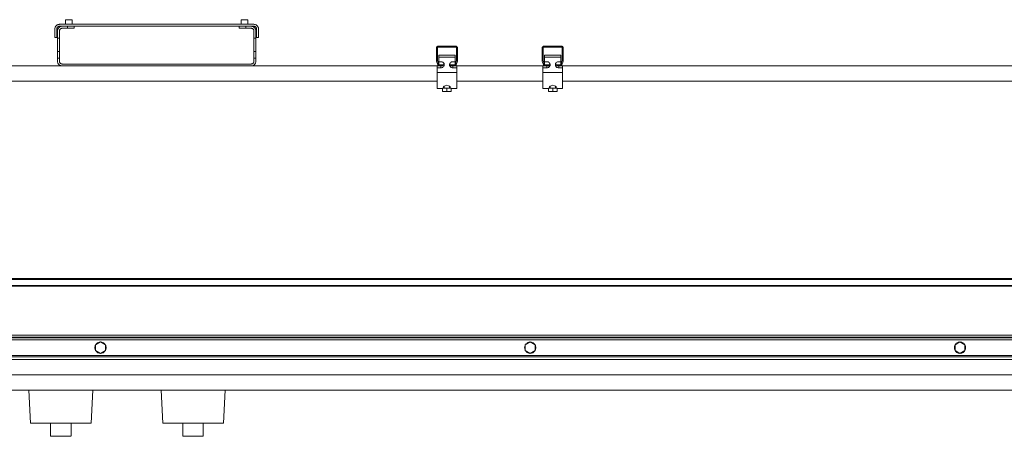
# Model space of a CAD drawing. Header units: millimetres. Extents: x 295996 to 512960, y -33037 to 76497.
# Tile 25 of 256: x 361953 to 363442, y 54832 to 55462. Entities that reach past the tile are written whole.
import ezdxf

# ---------------------------------------------------------------- set-up
doc = ezdxf.new("R2010")
doc.units = ezdxf.units.MM
doc.header["$LTSCALE"] = 0.25
doc.linetypes.add('XKITLINE00', pattern=[0])
doc.layers.get('0').update_dxf_attribs({"lineweight": 20})

msp = doc.modelspace()

# ---------------------------------------------------------------- linework, layer by layer
at = {"linetype": 'XKITLINE00', "lineweight": 0}
for p, q in [((362022.35914, 55461.76808), (362022.35914, 55454.76787)), ((362032.35891, 55461.768), (362022.35916, 55461.768)), ((362032.35889, 55461.76808), (362032.35889, 55454.76787)), ((362288.35893, 55454.76787), (362288.35893, 55461.76808)), ((362298.35918, 55461.768), (362288.36754, 55461.768)), ((362298.35012, 55461.768), (362298.35918, 55461.768)), ((362298.35916, 55461.76808), (362298.35916, 55454.76787)), ((362006.39274, 55448.45411), (362006.35889, 55447.768)), ((362006.35889, 55447.768), (362006.35889, 55434.76799)), ((362006.49336, 55449.13363), (362006.39274, 55448.45411)), ((362006.66025, 55449.79998), (362006.49336, 55449.13363)), ((362006.89199, 55450.44678), (362006.66025, 55449.79998)), ((362007.18572, 55451.06777), (362006.89199, 55450.44678)), ((362007.53858, 55451.657), (362007.18572, 55451.06777)), ((362007.94819, 55452.20876), (362007.53858, 55451.657)), ((362008.40929, 55452.71775), (362007.94819, 55452.20876)), ((362008.91807, 55453.17906), (362008.40929, 55452.71775)), ((362009.47025, 55453.58828), (362008.91807, 55453.17906)), ((362009.37822, 55448.16005), (362009.35915, 55447.768)), ((362009.35915, 55447.768), (362009.35915, 55434.76799)), ((362009.43592, 55448.54835), (362009.37822, 55448.16005)), ((362009.53129, 55448.92913), (362009.43592, 55448.54835)), ((362010.05914, 55453.94143), (362009.47025, 55453.58828)), ((362009.66337, 55449.29874), (362009.53129, 55448.92913)), ((362009.83122, 55449.65356), (362009.66337, 55449.29874)), ((362010.0334, 55449.99027), (362009.83122, 55449.65356)), ((362010.26705, 55450.30555), (362010.0334, 55449.99027)), ((362010.68046, 55454.23514), (362010.05914, 55453.94143)), ((362010.53074, 55450.59642), (362010.26705, 55450.30555)), ((362010.35908, 55444.76798), (362010.39293, 55445.45412)), ((362010.35908, 55433.768), (362010.35908, 55444.76798)), ((362010.49354, 55446.13361), (362010.39293, 55445.45412)), ((362010.66044, 55446.79999), (362010.49354, 55446.13361)), ((362010.82161, 55450.86002), (362010.53074, 55450.59642)), ((362010.8917, 55447.44676), (362010.66044, 55446.79999)), ((362011.32705, 55454.46658), (362010.68046, 55454.23514)), ((362011.1368, 55451.09388), (362010.82161, 55450.86002)), ((362011.18543, 55448.06778), (362010.8917, 55447.44676)), ((362011.47344, 55451.29567), (362011.1368, 55451.09388)), ((362011.53877, 55448.65697), (362011.18543, 55448.06778)), ((362011.9932, 55454.6335), (362011.32705, 55454.46658)), ((362011.82821, 55451.46352), (362011.47344, 55451.29567)), ((362011.9479, 55449.20873), (362011.53877, 55448.65697)), ((362012.19776, 55451.59575), (362011.82821, 55451.46352)), ((362012.40947, 55449.71773), (362011.9479, 55449.20873)), ((362012.67317, 55454.73429), (362011.9932, 55454.6335)), ((362012.57875, 55451.69112), (362012.19776, 55451.59575)), ((362012.91826, 55450.17907), (362012.40947, 55449.71773)), ((362012.9669, 55451.74873), (362012.57875, 55451.69112)), ((362013.35886, 55454.768), (362012.67317, 55454.73429)), ((362013.46996, 55450.58828), (362012.91826, 55450.17907)), ((362013.35886, 55451.76798), (362012.9669, 55451.74873)), ((362307.35901, 55454.768), (362013.35886, 55454.768)), ((362013.35886, 55451.76798), (362017.35904, 55451.76798)), ((362013.37841, 55445.16006), (362013.35886, 55444.76798)), ((362013.35886, 55433.768), (362013.35886, 55444.76798)), ((362013.43611, 55445.54835), (362013.37841, 55445.16006)), ((362013.53147, 55445.92914), (362013.43611, 55445.54835)), ((362014.05933, 55450.94144), (362013.46996, 55450.58828)), ((362013.66356, 55446.29872), (362013.53147, 55445.92914)), ((362013.8314, 55446.65357), (362013.66356, 55446.29872)), ((362014.03311, 55446.99028), (362013.8314, 55446.65357)), ((362014.26723, 55447.30556), (362014.03311, 55446.99028)), ((362014.68017, 55451.23514), (362014.05933, 55450.94144)), ((362014.53045, 55447.59643), (362014.26723, 55447.30556)), ((362014.82132, 55447.86003), (362014.53045, 55447.59643)), ((362015.32724, 55451.46656), (362014.68017, 55451.23514)), ((362015.13698, 55448.09386), (362014.82132, 55447.86003)), ((362015.47363, 55448.29568), (362015.13698, 55448.09386)), ((362015.99338, 55451.63348), (362015.32724, 55451.46656)), ((362015.8284, 55448.4635), (362015.47363, 55448.29568)), ((362016.19795, 55448.59576), (362015.8284, 55448.4635)), ((362016.67288, 55451.73427), (362015.99338, 55451.63348)), ((362016.57846, 55448.69113), (362016.19795, 55448.59576)), ((362016.96708, 55448.74874), (362016.57846, 55448.69113)), ((362017.35904, 55451.76798), (362016.67288, 55451.73427)), ((362017.35904, 55448.76799), (362016.96708, 55448.74874)), ((362017.35904, 55451.76798), (362025.35894, 55451.76798)), ((362025.35894, 55448.76799), (362017.35904, 55448.76799)), ((362025.35894, 55448.76799), (362025.35894, 55451.76798)), ((362025.35894, 55451.76798), (362035.35965, 55451.76798)), ((362025.35894, 55448.76799), (362035.35917, 55448.76799)), ((362035.35917, 55448.76799), (362035.35965, 55451.76798)), ((362285.35917, 55451.76798), (362035.35965, 55451.76798)), ((362285.35917, 55451.76798), (362295.35892, 55451.76798)), ((362285.35917, 55451.76798), (362285.35917, 55448.76799)), ((362295.35892, 55448.76799), (362285.35917, 55448.76799)), ((362303.35882, 55451.76798), (362295.35892, 55451.76798)), ((362295.35892, 55451.76798), (362295.35892, 55448.76799)), ((362295.35892, 55448.76799), (362303.35882, 55448.76799)), ((362307.35901, 55451.76798), (362303.35882, 55451.76798)), ((362303.35882, 55451.76798), (362304.04499, 55451.73427)), ((362303.35882, 55448.76799), (362303.75126, 55448.74874)), ((362304.1394, 55448.69113), (362303.75126, 55448.74874)), ((362304.72448, 55451.63348), (362304.04499, 55451.73427)), ((362304.52039, 55448.59576), (362304.1394, 55448.69113)), ((362304.88994, 55448.4635), (362304.52039, 55448.59576)), ((362305.3911, 55451.46656), (362304.72448, 55451.63348)), ((362305.24471, 55448.29568), (362304.88994, 55448.4635)), ((362305.58136, 55448.09386), (362305.24471, 55448.29568)), ((362306.03769, 55451.23514), (362305.3911, 55451.46656)), ((362305.89655, 55447.86003), (362305.58136, 55448.09386)), ((362306.18742, 55447.59643), (362305.89655, 55447.86003)), ((362306.65901, 55450.94144), (362306.03769, 55451.23514)), ((362306.45111, 55447.30556), (362306.18742, 55447.59643)), ((362306.68476, 55446.99028), (362306.45111, 55447.30556)), ((362307.2479, 55450.58828), (362306.65901, 55450.94144)), ((362306.88694, 55446.65357), (362306.68476, 55446.99028)), ((362307.05478, 55446.29872), (362306.88694, 55446.65357)), ((362307.18687, 55445.92914), (362307.05478, 55446.29872)), ((362307.28224, 55445.54835), (362307.18687, 55445.92914)), ((362307.7996, 55450.17907), (362307.2479, 55450.58828)), ((362307.33993, 55445.16006), (362307.28224, 55445.54835)), ((362307.35901, 55444.76798), (362307.33993, 55445.16006)), ((362308.09095, 55454.72964), (362307.35901, 55454.768)), ((362307.35901, 55451.76798), (362307.75097, 55451.74873)), ((362307.35901, 55433.768), (362307.35901, 55444.76798)), ((362308.13959, 55451.69112), (362307.75097, 55451.74873)), ((362308.30887, 55449.71773), (362307.7996, 55450.17907)), ((362308.81431, 55454.61503), (362308.09095, 55454.72964)), ((362308.52011, 55451.59575), (362308.13959, 55451.69112)), ((362308.76997, 55449.20873), (362308.30887, 55449.71773)), ((362308.88965, 55451.46352), (362308.52011, 55451.59575)), ((362309.17957, 55448.65697), (362308.76997, 55449.20873)), ((362309.52194, 55454.42539), (362308.81431, 55454.61503)), ((362309.24442, 55451.29567), (362308.88965, 55451.46352)), ((362309.53243, 55448.06778), (362309.17957, 55448.65697)), ((362309.58154, 55451.09388), (362309.24442, 55451.29567)), ((362310.2062, 55454.1628), (362309.52194, 55454.42539)), ((362309.82616, 55447.44676), (362309.53243, 55448.06778)), ((362309.89673, 55450.86002), (362309.58154, 55451.09388)), ((362310.05743, 55446.79999), (362309.82616, 55447.44676)), ((362310.1876, 55450.59642), (362309.89673, 55450.86002)), ((362310.22432, 55446.13361), (362310.05743, 55446.79999)), ((362310.4513, 55450.30555), (362310.1876, 55450.59642)), ((362310.85899, 55453.83018), (362310.2062, 55454.1628)), ((362310.32541, 55445.45412), (362310.22432, 55446.13361)), ((362310.35927, 55444.76798), (362310.32541, 55445.45412)), ((362310.35927, 55433.768), (362310.35927, 55444.76798)), ((362310.68495, 55449.99027), (362310.4513, 55450.30555)), ((362310.88665, 55449.65356), (362310.68495, 55449.99027)), ((362311.47363, 55453.4311), (362310.85899, 55453.83018)), ((362311.05449, 55449.29874), (362310.88665, 55449.65356)), ((362311.18706, 55448.92913), (362311.05449, 55449.29874)), ((362311.28242, 55448.54835), (362311.18706, 55448.92913)), ((362311.33964, 55448.16005), (362311.28242, 55448.54835)), ((362311.35919, 55447.768), (362311.33964, 55448.16005)), ((362311.35919, 55447.768), (362311.35919, 55434.76799)), ((362312.04298, 55452.97), (362311.47363, 55453.4311)), ((362312.5613, 55452.45191), (362312.04298, 55452.97)), ((362313.0224, 55451.88248), (362312.5613, 55452.45191)), ((362313.42104, 55451.26799), (362313.0224, 55451.88248)), ((362313.75387, 55450.61514), (362313.42104, 55451.26799)), ((362314.01661, 55449.93111), (362313.75387, 55450.61514)), ((362314.20591, 55449.22337), (362314.01661, 55449.93111)), ((362314.32083, 55448.49968), (362314.20591, 55449.22337)), ((362314.35898, 55447.768), (362314.32083, 55448.49968)), ((362314.35898, 55434.76799), (362314.35898, 55447.768)), ((362009.35915, 55434.76799), (362006.35889, 55434.76799)), ((362010.35908, 55413.76799), (362010.35908, 55433.768)), ((362010.35908, 55433.768), (362013.35886, 55433.768)), ((362013.35886, 55413.76799), (362013.35886, 55433.768)), ((362307.35901, 55413.76799), (362307.35901, 55433.768)), ((362307.35901, 55433.768), (362310.35927, 55433.768)), ((362310.35927, 55413.76799), (362310.35927, 55433.768)), ((362314.35898, 55434.76799), (362311.35919, 55434.76799)), ((362583.35926, 55418.7679), (362583.37356, 55419.06211)), ((362583.35926, 55400.01867), (362583.35926, 55418.7679)), ((362583.41648, 55419.35322), (362583.37356, 55419.06211)), ((362583.488, 55419.63885), (362583.41648, 55419.35322)), ((362583.58719, 55419.91613), (362583.488, 55419.63885)), ((362583.71307, 55420.1822), (362583.58719, 55419.91613)), ((362583.86471, 55420.43469), (362583.71307, 55420.1822)), ((362584.04018, 55420.6712), (362583.86471, 55420.43469)), ((362584.23759, 55420.88935), (362584.04018, 55420.6712)), ((362584.45598, 55421.087), (362584.23759, 55420.88935)), ((362584.69249, 55421.26248), (362584.45598, 55421.087)), ((362584.94474, 55421.41387), (362584.69249, 55421.26248)), ((362584.85891, 55419.76807), (362584.8613, 55419.81695)), ((362584.85891, 55399.9922), (362584.85891, 55419.76807)), ((362584.86845, 55419.86558), (362584.8613, 55419.81695)), ((362584.88037, 55419.91303), (362584.86845, 55419.86558)), ((362584.89706, 55419.95928), (362584.88037, 55419.91303)), ((362584.91804, 55420.00363), (362584.89706, 55419.95928)), ((362584.94331, 55420.04583), (362584.91804, 55420.00363)), ((362584.9724, 55420.08517), (362584.94331, 55420.04583)), ((362585.21082, 55421.53952), (362584.94474, 55421.41387)), ((362585.0053, 55420.12164), (362584.9724, 55420.08517)), ((362585.04202, 55420.15455), (362585.0053, 55420.12164)), ((362585.08112, 55420.18363), (362585.04202, 55420.15455)), ((362585.12356, 55420.20891), (362585.08112, 55420.18363)), ((362585.1679, 55420.22989), (362585.12356, 55420.20891)), ((362585.21368, 55420.24658), (362585.1679, 55420.22989)), ((362585.48834, 55421.6387), (362585.21082, 55421.53952)), ((362585.26136, 55420.2585), (362585.21368, 55420.24658)), ((362585.31, 55420.26565), (362585.26136, 55420.2585)), ((362585.35911, 55420.26803), (362585.31, 55420.26565)), ((362585.35911, 55420.26803), (362613.35899, 55420.26803)), ((362585.77396, 55421.71047), (362585.48834, 55421.6387)), ((362586.06483, 55421.75362), (362585.77396, 55421.71047)), ((362586.35904, 55421.76792), (362586.06483, 55421.75362)), ((362586.35904, 55421.76792), (362612.35906, 55421.76792)), ((362612.35906, 55421.76792), (362612.65327, 55421.75362)), ((362612.94414, 55421.71047), (362612.65327, 55421.75362)), ((362613.22977, 55421.6387), (362612.94414, 55421.71047)), ((362613.50729, 55421.53952), (362613.22977, 55421.6387)), ((362613.40811, 55420.26565), (362613.35899, 55420.26803)), ((362613.45674, 55420.2585), (362613.40811, 55420.26565)), ((362613.50443, 55420.24658), (362613.45674, 55420.2585)), ((362613.5502, 55420.22989), (362613.50443, 55420.24658)), ((362613.77336, 55421.41387), (362613.50729, 55421.53952)), ((362613.59455, 55420.20891), (362613.5502, 55420.22989)), ((362613.63699, 55420.18363), (362613.59455, 55420.20891)), ((362613.67609, 55420.15455), (362613.63699, 55420.18363)), ((362613.7128, 55420.12164), (362613.67609, 55420.15455)), ((362613.74571, 55420.08517), (362613.7128, 55420.12164)), ((362613.77479, 55420.04583), (362613.74571, 55420.08517)), ((362614.02561, 55421.26248), (362613.77336, 55421.41387)), ((362613.80007, 55420.00363), (362613.77479, 55420.04583)), ((362613.82105, 55419.95928), (362613.80007, 55420.00363)), ((362613.83774, 55419.91303), (362613.82105, 55419.95928)), ((362613.84966, 55419.86558), (362613.83774, 55419.91303)), ((362613.85681, 55419.81695), (362613.84966, 55419.86558)), ((362613.85919, 55419.76807), (362613.85681, 55419.81695)), ((362613.85919, 55419.76807), (362613.85919, 55399.9922)), ((362614.26212, 55421.087), (362614.02561, 55421.26248)), ((362614.48051, 55420.88935), (362614.26212, 55421.087)), ((362614.67792, 55420.6712), (362614.48051, 55420.88935)), ((362614.8534, 55420.43469), (362614.67792, 55420.6712)), ((362615.00503, 55420.1822), (362614.8534, 55420.43469)), ((362615.13092, 55419.91613), (362615.00503, 55420.1822)), ((362615.2301, 55419.63885), (362615.13092, 55419.91613)), ((362615.30163, 55419.35322), (362615.2301, 55419.63885)), ((362615.34454, 55419.06211), (362615.30163, 55419.35322)), ((362615.35885, 55418.7679), (362615.34454, 55419.06211)), ((362615.35885, 55400.01867), (362615.35885, 55418.7679)), ((362743.37341, 55419.06211), (362743.35911, 55418.7679)), ((362743.35911, 55400.01867), (362743.35911, 55418.7679)), ((362743.4168, 55419.35322), (362743.37341, 55419.06211)), ((362743.48833, 55419.63885), (362743.4168, 55419.35322)), ((362743.58751, 55419.91613), (362743.48833, 55419.63885)), ((362743.7134, 55420.1822), (362743.58751, 55419.91613)), ((362743.86455, 55420.43469), (362743.7134, 55420.1822)), ((362744.04003, 55420.6712), (362743.86455, 55420.43469)), ((362744.23792, 55420.88935), (362744.04003, 55420.6712)), ((362744.45583, 55421.087), (362744.23792, 55420.88935)), ((362744.69234, 55421.26248), (362744.45583, 55421.087)), ((362744.94507, 55421.41387), (362744.69234, 55421.26248)), ((362744.85924, 55419.76807), (362744.86162, 55419.81695)), ((362744.85924, 55399.9922), (362744.85924, 55419.76807)), ((362744.86877, 55419.86558), (362744.86162, 55419.81695)), ((362744.88069, 55419.91303), (362744.86877, 55419.86558)), ((362744.89691, 55419.95928), (362744.88069, 55419.91303)), ((362744.91789, 55420.00363), (362744.89691, 55419.95928)), ((362744.94316, 55420.04583), (362744.91789, 55420.00363)), ((362744.97272, 55420.08517), (362744.94316, 55420.04583)), ((362745.21114, 55421.53952), (362744.94507, 55421.41387)), ((362745.00562, 55420.12164), (362744.97272, 55420.08517)), ((362745.04186, 55420.15455), (362745.00562, 55420.12164)), ((362745.08144, 55420.18363), (362745.04186, 55420.15455)), ((362745.1234, 55420.20891), (362745.08144, 55420.18363)), ((362745.16775, 55420.22989), (362745.1234, 55420.20891)), ((362745.214, 55420.24658), (362745.16775, 55420.22989)), ((362745.48818, 55421.6387), (362745.21114, 55421.53952)), ((362745.26169, 55420.2585), (362745.214, 55420.24658)), ((362745.30985, 55420.26565), (362745.26169, 55420.2585)), ((362745.35896, 55420.26803), (362745.30985, 55420.26565)), ((362773.35884, 55420.26803), (362745.35896, 55420.26803)), ((362745.77381, 55421.71047), (362745.48818, 55421.6387)), ((362746.06516, 55421.75362), (362745.77381, 55421.71047)), ((362746.35889, 55421.76792), (362746.06516, 55421.75362)), ((362746.35889, 55421.76792), (362772.35891, 55421.76792)), ((362772.65312, 55421.75362), (362772.35891, 55421.76792)), ((362772.94447, 55421.71047), (362772.65312, 55421.75362)), ((362773.23009, 55421.6387), (362772.94447, 55421.71047)), ((362773.50714, 55421.53952), (362773.23009, 55421.6387)), ((362773.35884, 55420.26803), (362773.40795, 55420.26565)), ((362773.45659, 55420.2585), (362773.40795, 55420.26565)), ((362773.50427, 55420.24658), (362773.45659, 55420.2585)), ((362773.55053, 55420.22989), (362773.50427, 55420.24658)), ((362773.77321, 55421.41387), (362773.50714, 55421.53952)), ((362773.59487, 55420.20891), (362773.55053, 55420.22989)), ((362773.63683, 55420.18363), (362773.59487, 55420.20891)), ((362773.67641, 55420.15455), (362773.63683, 55420.18363)), ((362773.71265, 55420.12164), (362773.67641, 55420.15455)), ((362773.74555, 55420.08517), (362773.71265, 55420.12164)), ((362773.77464, 55420.04583), (362773.74555, 55420.08517)), ((362774.02593, 55421.26248), (362773.77321, 55421.41387)), ((362773.79991, 55420.00363), (362773.77464, 55420.04583)), ((362773.82089, 55419.95928), (362773.79991, 55420.00363)), ((362773.83758, 55419.91303), (362773.82089, 55419.95928)), ((362773.8495, 55419.86558), (362773.83758, 55419.91303)), ((362773.85666, 55419.81695), (362773.8495, 55419.86558)), ((362773.85904, 55419.76807), (362773.85666, 55419.81695)), ((362773.85904, 55399.9922), (362773.85904, 55419.76807)), ((362774.26245, 55421.087), (362774.02593, 55421.26248)), ((362774.48036, 55420.88935), (362774.26245, 55421.087)), ((362774.67825, 55420.6712), (362774.48036, 55420.88935)), ((362774.85325, 55420.43469), (362774.67825, 55420.6712)), ((362775.00488, 55420.1822), (362774.85325, 55420.43469)), ((362775.13077, 55419.91613), (362775.00488, 55420.1822)), ((362775.22995, 55419.63885), (362775.13077, 55419.91613)), ((362775.30147, 55419.35322), (362775.22995, 55419.63885)), ((362775.34439, 55419.06211), (362775.30147, 55419.35322)), ((362775.35917, 55418.7679), (362775.34439, 55419.06211)), ((362775.35917, 55418.7679), (362775.35917, 55400.01867)), ((362010.35908, 55413.76799), (362010.35908, 55403.768)), ((362010.35908, 55413.76799), (362013.35886, 55413.76799)), ((362010.35908, 55403.768), (362010.35908, 55398.76798)), ((362010.35908, 55403.768), (362013.35886, 55403.768)), ((362013.35886, 55413.76799), (362013.35886, 55403.768)), ((362013.35886, 55403.768), (362013.35886, 55398.76798)), ((362310.35927, 55413.76799), (362307.35901, 55413.76799)), ((362307.35901, 55413.76799), (362307.35901, 55403.768)), ((362307.35901, 55403.768), (362310.35927, 55403.768)), ((362307.35901, 55403.768), (362307.35901, 55398.76798)), ((362310.35927, 55413.76799), (362310.35927, 55403.768)), ((362310.35927, 55403.768), (362310.35927, 55398.76798)), ((362583.35926, 55400.01867), (362583.37929, 55399.67058)), ((362583.37929, 55399.67058), (362583.43984, 55399.32701)), ((362584.85891, 55399.9922), (362584.86225, 55399.93403)), ((362584.86225, 55399.93403), (362584.87274, 55399.87681)), ((362584.87274, 55399.87681), (362584.88943, 55399.82102)), ((362584.88943, 55399.82102), (362587.15441, 55393.59686)), ((362611.85886, 55408.10201), (362586.85924, 55408.10201)), ((362586.85924, 55408.10201), (362586.85924, 55405.23097)), ((362611.85886, 55405.23097), (362586.85924, 55405.23097)), ((362586.85924, 55405.23097), (362586.85924, 55398.23053)), ((362595.35957, 55408.3287), (362595.35909, 55408.10221)), ((362595.36602, 55408.32851), (362595.35982, 55408.32851)), ((362603.35829, 55408.32851), (362595.38891, 55408.32851)), ((362603.35829, 55408.32851), (362603.3292, 55408.32851)), ((362603.35829, 55408.32851), (362603.35686, 55408.32851)), ((362603.35851, 55408.3287), (362603.35899, 55408.10221)), ((362613.82868, 55399.82102), (362611.5637, 55393.59686)), ((362611.85886, 55405.23097), (362611.85886, 55408.10201)), ((362611.85886, 55405.23097), (362611.85886, 55398.23053)), ((362613.82868, 55399.82102), (362613.84537, 55399.87681)), ((362613.84537, 55399.87681), (362613.85586, 55399.93403)), ((362613.85586, 55399.93403), (362613.85919, 55399.9922)), ((362615.27826, 55399.32701), (362615.33882, 55399.67058)), ((362615.35885, 55400.01867), (362615.33882, 55399.67058)), ((362743.35911, 55400.01867), (362743.37913, 55399.67058)), ((362743.37913, 55399.67058), (362743.43969, 55399.32701)), ((362744.85924, 55399.9922), (362744.86257, 55399.93403)), ((362744.86257, 55399.93403), (362744.87259, 55399.87681)), ((362744.87259, 55399.87681), (362744.88928, 55399.82102)), ((362744.88928, 55399.82102), (362747.15473, 55393.59686)), ((362746.85909, 55408.10201), (362746.85909, 55405.23097)), ((362746.85909, 55408.10201), (362771.85919, 55408.10201)), ((362771.85919, 55405.23097), (362746.85909, 55405.23097)), ((362746.85909, 55405.23097), (362746.85909, 55398.23053)), ((362755.35894, 55408.10221), (362755.35894, 55408.3287)), ((362755.36157, 55408.32851), (362755.37969, 55408.32851)), ((362763.35909, 55408.32851), (362755.38923, 55408.32851)), ((362763.32475, 55408.32851), (362763.35909, 55408.32851)), ((362763.3443, 55408.32851), (362763.33811, 55408.32851)), ((362763.35884, 55408.3287), (362763.35884, 55408.10221)), ((362773.829, 55399.82102), (362771.56355, 55393.59686)), ((362771.85919, 55405.23097), (362771.85919, 55408.10201)), ((362771.85919, 55398.23053), (362771.85919, 55405.23097)), ((362773.829, 55399.82102), (362773.84569, 55399.87681)), ((362773.84569, 55399.87681), (362773.8557, 55399.93403)), ((362773.8557, 55399.93403), (362773.85904, 55399.9922)), ((362775.27811, 55399.32701), (362775.33867, 55399.67058)), ((362775.33867, 55399.67058), (362775.35917, 55400.01867)), ((361155.35906, 55391.76798), (362017.35904, 55391.76798)), ((362010.35908, 55398.76798), (362010.39293, 55398.08187)), ((362010.39293, 55398.08187), (362010.49354, 55397.40234)), ((362010.49354, 55397.40234), (362010.66044, 55396.73599)), ((362010.66044, 55396.73599), (362010.8917, 55396.08919)), ((362010.8917, 55396.08919), (362011.18543, 55395.4682)), ((362011.18543, 55395.4682), (362011.53877, 55394.87901)), ((362011.53877, 55394.87901), (362011.9479, 55394.32725)), ((362011.9479, 55394.32725), (362012.40947, 55393.81826)), ((362012.40947, 55393.81826), (362012.91826, 55393.35692)), ((362012.91826, 55393.35692), (362013.46996, 55392.9477)), ((362013.35886, 55398.76798), (362013.37841, 55398.37593)), ((362013.37841, 55398.37593), (362013.43611, 55397.98763)), ((362013.43611, 55397.98763), (362013.53147, 55397.60685)), ((362013.46996, 55392.9477), (362014.05933, 55392.59454)), ((362013.53147, 55397.60685), (362013.66356, 55397.23727)), ((362013.66356, 55397.23727), (362013.8314, 55396.88241)), ((362013.8314, 55396.88241), (362014.03311, 55396.54571)), ((362014.03311, 55396.54571), (362014.26723, 55396.23043)), ((362014.05933, 55392.59454), (362014.68017, 55392.30084)), ((362014.26723, 55396.23043), (362014.53045, 55395.93956)), ((362014.53045, 55395.93956), (362014.82132, 55395.67596)), ((362014.68017, 55392.30084), (362015.32724, 55392.0694)), ((362014.82132, 55395.67596), (362015.13698, 55395.44213)), ((362015.13698, 55395.44213), (362015.47363, 55395.24031)), ((362015.32724, 55392.0694), (362015.99338, 55391.9025)), ((362015.47363, 55395.24031), (362015.8284, 55395.07246)), ((362015.8284, 55395.07246), (362016.19795, 55394.94023)), ((362015.99338, 55391.9025), (362016.67288, 55391.80168)), ((362016.19795, 55394.94023), (362016.57846, 55394.84486)), ((362016.57846, 55394.84486), (362016.96708, 55394.78725)), ((362017.35904, 55391.76798), (362016.67288, 55391.80168)), ((362017.35904, 55394.768), (362016.96708, 55394.78725)), ((362303.35882, 55394.768), (362017.35904, 55394.768)), ((362303.35882, 55391.76798), (362017.35904, 55391.76798)), ((362303.35882, 55394.768), (362303.75126, 55394.78725)), ((362303.35882, 55391.76798), (362304.04499, 55391.80168)), ((362584.35896, 55391.76798), (362303.35882, 55391.76798)), ((362303.75126, 55394.78725), (362304.1394, 55394.84486)), ((362304.04499, 55391.80168), (362304.72448, 55391.9025)), ((362304.1394, 55394.84486), (362304.52039, 55394.94023)), ((362304.52039, 55394.94023), (362304.88994, 55395.07246)), ((362304.72448, 55391.9025), (362305.3911, 55392.0694)), ((362304.88994, 55395.07246), (362305.24471, 55395.24031)), ((362305.24471, 55395.24031), (362305.58136, 55395.44213)), ((362305.3911, 55392.0694), (362306.03769, 55392.30084)), ((362305.58136, 55395.44213), (362305.89655, 55395.67596)), ((362305.89655, 55395.67596), (362306.18742, 55395.93956)), ((362306.03769, 55392.30084), (362306.65901, 55392.59454)), ((362306.18742, 55395.93956), (362306.45111, 55396.23043)), ((362306.45111, 55396.23043), (362306.68476, 55396.54571)), ((362306.65901, 55392.59454), (362307.2479, 55392.9477)), ((362306.68476, 55396.54571), (362306.88694, 55396.88241)), ((362306.88694, 55396.88241), (362307.05478, 55397.23727)), ((362307.05478, 55397.23727), (362307.18687, 55397.60685)), ((362307.18687, 55397.60685), (362307.28224, 55397.98763)), ((362307.2479, 55392.9477), (362307.7996, 55393.35692)), ((362307.28224, 55397.98763), (362307.33993, 55398.37593)), ((362307.35901, 55398.76798), (362307.33993, 55398.37593)), ((362307.7996, 55393.35692), (362308.30887, 55393.81826)), ((362308.30887, 55393.81826), (362308.76997, 55394.32725)), ((362308.76997, 55394.32725), (362309.17957, 55394.87901)), ((362309.17957, 55394.87901), (362309.53243, 55395.4682)), ((362309.53243, 55395.4682), (362309.82616, 55396.08919)), ((362309.82616, 55396.08919), (362310.05743, 55396.73599)), ((362310.05743, 55396.73599), (362310.22432, 55397.40234)), ((362310.22432, 55397.40234), (362310.32541, 55398.08187)), ((362310.35927, 55398.76798), (362310.32541, 55398.08187)), ((362583.53998, 55398.99275), (362583.43984, 55399.32701)), ((362583.53998, 55398.99275), (362585.45114, 55393.74182)), ((362584.35919, 55388.89692), (362584.35919, 55391.76795)), ((362584.35919, 55391.76795), (362588.2702, 55391.76795)), ((362590.35923, 55388.89692), (362584.35919, 55388.89692)), ((362584.35919, 55381.89647), (362584.35919, 55388.89692)), ((362585.45114, 55393.74182), (362585.56988, 55393.46073)), ((362585.56988, 55393.46073), (362585.71674, 55393.19298)), ((362585.71674, 55393.19298), (362585.89031, 55392.94169)), ((362585.89031, 55392.94169), (362586.0882, 55392.70923)), ((362586.0882, 55392.70923), (362586.3085, 55392.49823)), ((362586.3085, 55392.49823), (362586.5493, 55392.31059)), ((362586.5493, 55392.31059), (362586.80822, 55392.14847)), ((362586.80822, 55392.14847), (362587.08193, 55392.01329)), ((362590.35923, 55398.23053), (362586.85924, 55398.23053)), ((362586.85924, 55398.23053), (362586.85924, 55394.40892)), ((362587.08193, 55392.01329), (362587.36803, 55391.90695)), ((362587.15441, 55393.59686), (362587.17443, 55393.55013)), ((362587.17443, 55393.55013), (362587.19875, 55393.50555)), ((362587.19875, 55393.50555), (362587.22784, 55393.46359)), ((362587.22784, 55393.46359), (362587.26074, 55393.42496)), ((362587.26074, 55393.42496), (362587.29746, 55393.38968)), ((362587.29746, 55393.38968), (362587.33751, 55393.35844)), ((362587.33751, 55393.35844), (362587.3809, 55393.3315)), ((362587.36803, 55391.90695), (362587.66367, 55391.82994)), ((362587.3809, 55393.3315), (362587.4262, 55393.30885)), ((362587.4262, 55393.30885), (362587.47389, 55393.29121)), ((362587.47389, 55393.29121), (362587.52348, 55393.27833)), ((362587.52348, 55393.27833), (362587.57355, 55393.27047)), ((362587.62457, 55393.26808), (362587.57355, 55393.27047)), ((362593.35901, 55393.26808), (362587.62457, 55393.26808)), ((362587.66367, 55391.82994), (362587.96551, 55391.78345)), ((362588.2702, 55391.76795), (362587.96551, 55391.78345)), ((362588.2702, 55391.76795), (362593.35901, 55391.76795)), ((362591.33436, 55398.14088), (362590.35923, 55398.23053)), ((362590.35923, 55388.89692), (362590.35923, 55391.76795)), ((362590.35923, 55388.89692), (362591.33436, 55388.98656)), ((362592.2723, 55397.87528), (362591.33436, 55398.14088)), ((362591.33436, 55388.98656), (362592.2723, 55389.25216)), ((362593.1368, 55397.44398), (362592.2723, 55397.87528)), ((362592.2723, 55389.25216), (362593.1368, 55389.68346)), ((362593.8945, 55396.86367), (362593.1368, 55397.44398)), ((362593.1368, 55389.68346), (362593.8945, 55390.26377)), ((362593.35901, 55393.26808), (362593.35901, 55391.76795)), ((362593.35901, 55393.26808), (362594.00417, 55393.26808)), ((362593.38476, 55392.71948), (362593.95124, 55393.18869)), ((362594.51629, 55396.15652), (362593.8945, 55396.86367)), ((362593.8945, 55390.26377), (362594.51629, 55390.97092)), ((362593.95124, 55393.18869), (362594.43523, 55393.73228)), ((362594.43523, 55393.73228), (362594.82576, 55394.33763)), ((362594.97835, 55395.34972), (362594.51629, 55396.15652)), ((362594.51629, 55390.97092), (362594.97835, 55391.77773)), ((362594.82576, 55394.33763), (362595.11377, 55394.99137)), ((362595.26302, 55394.47424), (362594.97835, 55395.34972)), ((362594.97835, 55391.77773), (362595.26302, 55392.6532)), ((362595.35887, 55393.56372), (362595.26302, 55394.47424)), ((362595.26302, 55392.6532), (362595.35887, 55393.56372)), ((362603.45508, 55394.47424), (362603.35924, 55393.56372)), ((362603.35924, 55393.56372), (362603.45508, 55392.6532)), ((362603.73976, 55395.34972), (362603.45508, 55394.47424)), ((362603.45508, 55392.6532), (362603.73976, 55391.77773)), ((362603.60433, 55394.99137), (362603.89234, 55394.33763)), ((362604.20181, 55396.15652), (362603.73976, 55395.34972)), ((362603.73976, 55391.77773), (362604.20181, 55390.97092)), ((362603.89234, 55394.33763), (362604.28287, 55393.73228)), ((362604.82361, 55396.86367), (362604.20181, 55396.15652)), ((362604.20181, 55390.97092), (362604.82361, 55390.26377)), ((362604.28287, 55393.73228), (362604.76686, 55393.18869)), ((362605.35909, 55393.26808), (362604.71393, 55393.26808)), ((362604.76686, 55393.18869), (362605.33335, 55392.71948)), ((362605.5813, 55397.44398), (362604.82361, 55396.86367)), ((362604.82361, 55390.26377), (362605.5813, 55389.68346)), ((362611.09354, 55393.26808), (362605.35909, 55393.26808)), ((362605.35909, 55391.76795), (362605.35909, 55393.26808)), ((362610.4479, 55391.76795), (362605.35909, 55391.76795)), ((362606.44581, 55397.87528), (362605.5813, 55397.44398)), ((362605.5813, 55389.68346), (362606.44581, 55389.25216)), ((362607.38374, 55398.14088), (362606.44581, 55397.87528)), ((362606.44581, 55389.25216), (362607.38374, 55388.98656)), ((362608.35888, 55398.23053), (362607.38374, 55398.14088)), ((362608.35888, 55388.89692), (362607.38374, 55388.98656)), ((362608.35888, 55398.23053), (362611.85886, 55398.23053)), ((362608.35888, 55388.89692), (362608.35888, 55391.76795)), ((362614.35892, 55388.89692), (362608.35888, 55388.89692)), ((362610.4479, 55391.76795), (362610.75308, 55391.78345)), ((362614.35892, 55391.76795), (362610.4479, 55391.76795)), ((362610.75308, 55391.78345), (362611.05444, 55391.82994)), ((362611.05444, 55391.82994), (362611.35008, 55391.90695)), ((362611.09354, 55393.26808), (362611.14456, 55393.27047)), ((362611.14456, 55393.27047), (362611.19463, 55393.27833)), ((362611.19463, 55393.27833), (362611.24422, 55393.29121)), ((362611.24422, 55393.29121), (362611.2919, 55393.30885)), ((362611.2919, 55393.30885), (362611.3372, 55393.3315)), ((362611.3372, 55393.3315), (362611.38059, 55393.35844)), ((362611.35008, 55391.90695), (362611.63618, 55392.01329)), ((362611.38059, 55393.35844), (362611.42065, 55393.38968)), ((362611.42065, 55393.38968), (362611.45736, 55393.42496)), ((362611.45736, 55393.42496), (362611.49027, 55393.46359)), ((362611.49027, 55393.46359), (362611.51935, 55393.50555)), ((362611.51935, 55393.50555), (362611.54367, 55393.55013)), ((362611.54367, 55393.55013), (362611.5637, 55393.59686)), ((362611.63618, 55392.01329), (362611.90988, 55392.14847)), ((362611.85886, 55398.23053), (362611.85886, 55394.40892)), ((362611.90988, 55392.14847), (362612.16881, 55392.31059)), ((362612.16881, 55392.31059), (362612.40961, 55392.49823)), ((362612.40961, 55392.49823), (362612.62991, 55392.70923)), ((362612.62991, 55392.70923), (362612.82779, 55392.94169)), ((362612.82779, 55392.94169), (362613.00136, 55393.19298)), ((362613.00136, 55393.19298), (362613.14823, 55393.46073)), ((362613.26696, 55393.74182), (362613.14823, 55393.46073)), ((362615.17813, 55398.99275), (362613.26696, 55393.74182)), ((362614.35892, 55391.76795), (362614.35892, 55388.89692)), ((362614.35892, 55388.89692), (362614.35892, 55381.89647)), ((362614.35917, 55391.76798), (362744.35928, 55391.76798)), ((362615.17813, 55398.99275), (362615.27826, 55399.32701)), ((362743.43969, 55399.32701), (362743.53983, 55398.99275)), ((362745.45099, 55393.74182), (362743.53983, 55398.99275)), ((362744.35903, 55391.76795), (362748.27005, 55391.76795)), ((362744.35903, 55391.76795), (362744.35903, 55388.89692)), ((362750.35908, 55388.89692), (362744.35903, 55388.89692)), ((362744.35903, 55381.89647), (362744.35903, 55388.89692)), ((362745.45099, 55393.74182), (362745.5702, 55393.46073)), ((362745.5702, 55393.46073), (362745.71707, 55393.19298)), ((362745.71707, 55393.19298), (362745.89016, 55392.94169)), ((362745.89016, 55392.94169), (362746.08804, 55392.70923)), ((362746.08804, 55392.70923), (362746.30882, 55392.49823)), ((362746.30882, 55392.49823), (362746.54962, 55392.31059)), ((362746.54962, 55392.31059), (362746.80807, 55392.14847)), ((362746.80807, 55392.14847), (362747.08177, 55392.01329)), ((362750.35908, 55398.23053), (362746.85909, 55398.23053)), ((362746.85909, 55398.23053), (362746.85909, 55394.40892)), ((362747.08177, 55392.01329), (362747.36788, 55391.90695)), ((362747.15473, 55393.59686), (362747.17428, 55393.55013)), ((362747.17428, 55393.55013), (362747.19908, 55393.50555)), ((362747.19908, 55393.50555), (362747.22769, 55393.46359)), ((362747.22769, 55393.46359), (362747.26059, 55393.42496)), ((362747.26059, 55393.42496), (362747.2973, 55393.38968)), ((362747.2973, 55393.38968), (362747.33783, 55393.35844)), ((362747.33783, 55393.35844), (362747.38075, 55393.3315)), ((362747.36788, 55391.90695), (362747.66351, 55391.82994)), ((362747.38075, 55393.3315), (362747.42653, 55393.30885)), ((362747.42653, 55393.30885), (362747.47421, 55393.29121)), ((362747.47421, 55393.29121), (362747.52332, 55393.27833)), ((362747.52332, 55393.27833), (362747.57387, 55393.27047)), ((362747.57387, 55393.27047), (362747.62441, 55393.26808)), ((362747.62441, 55393.26808), (362753.35886, 55393.26808)), ((362747.66351, 55391.82994), (362747.96535, 55391.78345)), ((362748.27005, 55391.76795), (362747.96535, 55391.78345)), ((362748.27005, 55391.76795), (362753.35886, 55391.76795)), ((362751.33468, 55398.14088), (362750.35908, 55398.23053)), ((362750.35908, 55388.89692), (362750.35908, 55391.76795)), ((362750.35908, 55388.89692), (362751.33468, 55388.98656)), ((362752.27262, 55397.87528), (362751.33468, 55398.14088)), ((362751.33468, 55388.98656), (362752.27262, 55389.25216)), ((362753.13713, 55397.44398), (362752.27262, 55397.87528)), ((362752.27262, 55389.25216), (362753.13713, 55389.68346)), ((362753.89482, 55396.86367), (362753.13713, 55397.44398)), ((362753.13713, 55389.68346), (362753.89482, 55390.26377)), ((362753.35886, 55391.76795), (362753.35886, 55393.26808)), ((362753.35886, 55393.26808), (362754.00402, 55393.26808)), ((362753.38508, 55392.71948), (362753.95109, 55393.18869)), ((362754.51662, 55396.15652), (362753.89482, 55396.86367)), ((362753.89482, 55390.26377), (362754.51662, 55390.97092)), ((362753.95109, 55393.18869), (362754.43508, 55393.73228)), ((362754.43508, 55393.73228), (362754.82561, 55394.33763)), ((362754.97867, 55395.34972), (362754.51662, 55396.15652)), ((362754.51662, 55390.97092), (362754.97867, 55391.77773)), ((362754.82561, 55394.33763), (362755.11362, 55394.99137)), ((362755.26287, 55394.47424), (362754.97867, 55395.34972)), ((362754.97867, 55391.77773), (362755.26287, 55392.6532)), ((362755.35919, 55393.56372), (362755.26287, 55394.47424)), ((362755.26287, 55392.6532), (362755.35919, 55393.56372)), ((362763.45493, 55394.47424), (362763.35909, 55393.56372)), ((362763.35909, 55393.56372), (362763.45493, 55392.6532)), ((362763.7396, 55395.34972), (362763.45493, 55394.47424)), ((362763.45493, 55392.6532), (362763.7396, 55391.77773)), ((362763.60418, 55394.99137), (362763.89219, 55394.33763)), ((362764.20166, 55396.15652), (362763.7396, 55395.34972)), ((362763.7396, 55391.77773), (362764.20166, 55390.97092)), ((362763.89219, 55394.33763), (362764.28272, 55393.73228)), ((362764.82345, 55396.86367), (362764.20166, 55396.15652)), ((362764.20166, 55390.97092), (362764.82345, 55390.26377)), ((362764.28272, 55393.73228), (362764.76671, 55393.18869)), ((362765.35894, 55393.26808), (362764.71426, 55393.26808)), ((362764.76671, 55393.18869), (362765.33319, 55392.71948)), ((362765.58115, 55397.44398), (362764.82345, 55396.86367)), ((362764.82345, 55390.26377), (362765.58115, 55389.68346)), ((362765.35894, 55393.26808), (362765.35894, 55391.76795)), ((362765.35894, 55393.26808), (362771.09386, 55393.26808)), ((362770.44775, 55391.76795), (362765.35894, 55391.76795)), ((362766.44565, 55397.87528), (362765.58115, 55397.44398)), ((362765.58115, 55389.68346), (362766.44565, 55389.25216)), ((362767.38359, 55398.14088), (362766.44565, 55397.87528)), ((362766.44565, 55389.25216), (362767.38359, 55388.98656)), ((362768.3592, 55398.23053), (362767.38359, 55398.14088)), ((362768.3592, 55388.89692), (362767.38359, 55388.98656)), ((362771.85919, 55398.23053), (362768.3592, 55398.23053)), ((362768.3592, 55388.89692), (362768.3592, 55391.76795)), ((362774.35924, 55388.89692), (362768.3592, 55388.89692)), ((362770.44775, 55391.76795), (362770.75292, 55391.78345)), ((362770.44775, 55391.76795), (362774.35924, 55391.76795)), ((362770.75292, 55391.78345), (362771.05476, 55391.82994)), ((362771.05476, 55391.82994), (362771.34992, 55391.90695)), ((362771.09386, 55393.26808), (362771.14441, 55393.27047)), ((362771.14441, 55393.27047), (362771.19495, 55393.27833)), ((362771.19495, 55393.27833), (362771.24407, 55393.29121)), ((362771.24407, 55393.29121), (362771.29175, 55393.30885)), ((362771.29175, 55393.30885), (362771.33753, 55393.3315)), ((362771.33753, 55393.3315), (362771.38044, 55393.35844)), ((362771.34992, 55391.90695), (362771.63603, 55392.01329)), ((362771.38044, 55393.35844), (362771.4205, 55393.38968)), ((362771.4205, 55393.38968), (362771.45721, 55393.42496)), ((362771.45721, 55393.42496), (362771.49011, 55393.46359)), ((362771.49011, 55393.46359), (362771.5192, 55393.50555)), ((362771.5192, 55393.50555), (362771.54352, 55393.55013)), ((362771.54352, 55393.55013), (362771.56355, 55393.59686)), ((362771.63603, 55392.01329), (362771.91021, 55392.14847)), ((362771.85919, 55398.23053), (362771.85919, 55394.40892)), ((362771.91021, 55392.14847), (362772.16865, 55392.31059)), ((362772.16865, 55392.31059), (362772.40946, 55392.49823)), ((362772.40946, 55392.49823), (362772.63023, 55392.70923)), ((362772.63023, 55392.70923), (362772.82812, 55392.94169)), ((362772.82812, 55392.94169), (362773.00121, 55393.19298)), ((362773.00121, 55393.19298), (362773.14808, 55393.46073)), ((362773.26681, 55393.74182), (362773.14808, 55393.46073)), ((362775.17797, 55398.99275), (362773.26681, 55393.74182)), ((369006.25911, 55391.76798), (362774.35901, 55391.76798)), ((362774.35924, 55391.76795), (362774.35924, 55388.89692)), ((362774.35924, 55388.89692), (362774.35924, 55381.89647)), ((362775.17797, 55398.99275), (362775.27811, 55399.32701)), ((362584.35919, 55357.60591), (362584.35919, 55381.89647)), ((362584.35919, 55381.89647), (362614.35892, 55381.89647)), ((362614.35892, 55381.89647), (362614.35892, 55357.60591)), ((362774.35924, 55381.89647), (362744.35903, 55381.89647)), ((362744.35903, 55357.60591), (362744.35903, 55381.89647)), ((362774.35924, 55357.60591), (362774.35924, 55381.89647)), ((362584.35896, 55368.76801), (361155.35906, 55368.76801)), ((362592.85904, 55357.53458), (362584.35894, 55357.53458)), ((362599.35905, 55358.32856), (362592.85928, 55358.32856)), ((362592.85928, 55353.02851), (362592.85928, 55358.32856)), ((362594.35894, 55360.51915), (362599.35905, 55362.766)), ((362594.35894, 55358.28183), (362594.35894, 55360.51915)), ((362595.35909, 55358.32851), (362595.35909, 55361.77724)), ((362604.35917, 55360.51915), (362599.35905, 55362.766)), ((362599.35905, 55353.02851), (362599.35905, 55358.32856)), ((362599.35905, 55358.32856), (362605.85882, 55358.32856)), ((362603.35899, 55361.78511), (362603.35899, 55358.32851)), ((362604.35917, 55360.51915), (362604.35917, 55358.28183)), ((362605.85882, 55358.32856), (362605.85882, 55353.02851)), ((362614.35915, 55357.53458), (362605.85905, 55357.53458)), ((362744.35928, 55368.76801), (362614.35917, 55368.76801)), ((362752.85888, 55357.53458), (362744.35926, 55357.53458)), ((362752.85913, 55353.02851), (362752.85913, 55358.32856)), ((362759.3589, 55358.32856), (362752.85913, 55358.32856)), ((362754.35926, 55360.51915), (362759.3589, 55362.766)), ((362754.35926, 55360.51915), (362754.35926, 55358.28183)), ((362755.35894, 55358.32851), (362755.35894, 55361.77724)), ((362764.35901, 55360.51915), (362759.3589, 55362.766)), ((362759.3589, 55353.02851), (362759.3589, 55358.32856)), ((362759.3589, 55358.32856), (362765.85914, 55358.32856)), ((362763.35884, 55361.78511), (362763.35884, 55358.32851)), ((362764.35901, 55360.51915), (362764.35901, 55358.28183)), ((362774.359, 55357.53458), (362765.8589, 55357.53458)), ((362765.85914, 55353.02851), (362765.85914, 55358.32856)), ((369006.25911, 55368.76801), (362774.35901, 55368.76801)), ((362599.35905, 55353.02851), (362592.85928, 55353.02851)), ((362599.35905, 55353.02851), (362605.85882, 55353.02851)), ((362752.85913, 55353.02851), (362759.3589, 55353.02851)), ((362759.3589, 55353.02851), (362765.85914, 55353.02851)), ((361450.35913, 55068.95378), (365567.36925, 55068.95378)), ((361450.35913, 55059.74667), (365567.36925, 55059.74667)), ((361450.35913, 55059.03956), (365567.36925, 55059.03956)), ((365567.36925, 55070.36799), (361450.95899, 55070.36799)), ((361450.35913, 54984.76799), (365567.36925, 54984.76799)), ((361450.35913, 54981.76799), (365567.36925, 54981.76799)), ((361450.35913, 54980.76799), (365567.36925, 54980.76799)), ((365567.36925, 54977.76799), (361450.35913, 54977.76799)), ((362067.17184, 54968.05321), (362066.97204, 54967.15004)), ((362067.46891, 54968.92932), (362067.17184, 54968.05321)), ((362067.85896, 54969.76799), (362067.46891, 54968.92932)), ((362075.35913, 54974.42824), (362067.85896, 54970.09812)), ((362067.85896, 54961.43786), (362067.85896, 54970.09812)), ((362068.67626, 54971.02048), (362068.14506, 54970.26318)), ((362069.28661, 54971.71558), (362068.67626, 54971.02048)), ((362069.96849, 54972.34022), (362069.28661, 54971.71558)), ((362070.71474, 54972.88705), (362069.96849, 54972.34022)), ((362071.51582, 54973.34955), (362070.71474, 54972.88705)), ((362072.36269, 54973.72228), (362071.51582, 54973.34955)), ((362073.24436, 54974.0008), (362072.36269, 54973.72228)), ((362074.15178, 54974.18181), (362073.24436, 54974.0008)), ((362075.07303, 54974.26318), (362074.15178, 54974.18181)), ((362082.85883, 54970.09812), (362075.35913, 54974.42824)), ((362076.56648, 54974.18181), (362075.64476, 54974.26318)), ((362077.47343, 54974.0008), (362076.56648, 54974.18181)), ((362078.35558, 54973.72228), (362077.47343, 54974.0008)), ((362079.20244, 54973.34955), (362078.35558, 54973.72228)), ((362080.00353, 54972.88705), (362079.20244, 54973.34955)), ((362080.7493, 54972.34022), (362080.00353, 54972.88705)), ((362081.43165, 54971.71558), (362080.7493, 54972.34022)), ((362082.04201, 54971.02048), (362081.43165, 54971.71558)), ((362082.5732, 54970.26318), (362082.04201, 54971.02048)), ((362082.85883, 54970.09812), (362082.85883, 54961.43786)), ((362083.24936, 54968.92932), (362082.85883, 54969.76799)), ((362083.54595, 54968.05321), (362083.24936, 54968.92932)), ((362083.74574, 54967.15004), (362083.54595, 54968.05321)), ((362717.17193, 54968.05321), (362716.97214, 54967.15004)), ((362717.469, 54968.92932), (362717.17193, 54968.05321)), ((362717.85906, 54969.76799), (362717.469, 54968.92932)), ((362717.85906, 54970.09812), (362725.35923, 54974.42824)), ((362717.85906, 54961.43786), (362717.85906, 54970.09812)), ((362718.67636, 54971.02048), (362718.14516, 54970.26318)), ((362719.28671, 54971.71558), (362718.67636, 54971.02048)), ((362719.96858, 54972.34022), (362719.28671, 54971.71558)), ((362720.71483, 54972.88705), (362719.96858, 54972.34022)), ((362721.51592, 54973.34955), (362720.71483, 54972.88705)), ((362722.36231, 54973.72228), (362721.51592, 54973.34955)), ((362723.24445, 54974.0008), (362722.36231, 54973.72228)), ((362724.15188, 54974.18181), (362723.24445, 54974.0008)), ((362725.07313, 54974.26318), (362724.15188, 54974.18181)), ((362732.85892, 54970.09812), (362725.35923, 54974.42824)), ((362726.56658, 54974.18181), (362725.64485, 54974.26318)), ((362727.47352, 54974.0008), (362726.56658, 54974.18181)), ((362728.35567, 54973.72228), (362727.47352, 54974.0008)), ((362729.20206, 54973.34955), (362728.35567, 54973.72228)), ((362730.00314, 54972.88705), (362729.20206, 54973.34955)), ((362730.7494, 54972.34022), (362730.00314, 54972.88705)), ((362731.43175, 54971.71558), (362730.7494, 54972.34022)), ((362732.0421, 54971.02048), (362731.43175, 54971.71558)), ((362732.5733, 54970.26318), (362732.0421, 54971.02048)), ((362732.85892, 54970.09812), (362732.85892, 54961.43786)), ((362733.24945, 54968.92932), (362732.85892, 54969.76799)), ((362733.54604, 54968.05321), (362733.24945, 54968.92932)), ((362733.74584, 54967.15004), (362733.54604, 54968.05321)), ((363367.17203, 54968.05321), (363366.97223, 54967.15004)), ((363367.46862, 54968.92932), (363367.17203, 54968.05321)), ((363367.85915, 54969.76799), (363367.46862, 54968.92932)), ((363367.85915, 54970.09812), (363375.35885, 54974.42824)), ((363367.85915, 54961.43786), (363367.85915, 54970.09812)), ((363368.67597, 54971.02048), (363368.14478, 54970.26318)), ((363369.28633, 54971.71558), (363368.67597, 54971.02048)), ((363369.96868, 54972.34022), (363369.28633, 54971.71558)), ((363370.71493, 54972.88705), (363369.96868, 54972.34022)), ((363371.51602, 54973.34955), (363370.71493, 54972.88705)), ((363372.3624, 54973.72228), (363371.51602, 54973.34955)), ((363373.24455, 54974.0008), (363372.3624, 54973.72228)), ((363374.15149, 54974.18181), (363373.24455, 54974.0008)), ((363375.07322, 54974.26318), (363374.15149, 54974.18181)), ((363375.35885, 54974.42824), (363382.85902, 54970.09812)), ((363376.5662, 54974.18181), (363375.64495, 54974.26318)), ((363377.47362, 54974.0008), (363376.5662, 54974.18181)), ((363378.35577, 54973.72228), (363377.47362, 54974.0008)), ((363379.20215, 54973.34955), (363378.35577, 54973.72228)), ((363380.00324, 54972.88705), (363379.20215, 54973.34955)), ((363380.74949, 54972.34022), (363380.00324, 54972.88705)), ((363381.43184, 54971.71558), (363380.74949, 54972.34022)), ((363382.0422, 54971.02048), (363381.43184, 54971.71558)), ((363382.57339, 54970.26318), (363382.0422, 54971.02048)), ((363382.85902, 54961.43786), (363382.85902, 54970.09812)), ((363383.24907, 54968.92932), (363382.85902, 54969.76799)), ((363383.54614, 54968.05321), (363383.24907, 54968.92932)), ((363383.74594, 54967.15004), (363383.54614, 54968.05321)), ((365567.36925, 54953.76799), (361450.35913, 54953.76799)), ((362066.97204, 54967.15004), (362066.87143, 54966.2305)), ((362066.87143, 54966.2305), (362066.87143, 54965.30548)), ((362066.87143, 54965.30548), (362066.97204, 54964.38594)), ((362066.97204, 54964.38594), (362067.17184, 54963.48277)), ((362067.17184, 54963.48277), (362067.46891, 54962.60666)), ((362067.46891, 54962.60666), (362067.85896, 54961.76799)), ((362075.35913, 54957.10774), (362067.85896, 54961.43786)), ((362068.14506, 54961.2728), (362068.67626, 54960.51551)), ((362068.67626, 54960.51551), (362069.28661, 54959.82041)), ((362069.28661, 54959.82041), (362069.96849, 54959.19575)), ((362069.96849, 54959.19575), (362070.71474, 54958.64893)), ((362070.71474, 54958.64893), (362071.51582, 54958.18642)), ((362071.51582, 54958.18642), (362072.36269, 54957.81371)), ((362072.36269, 54957.81371), (362073.24436, 54957.53519)), ((362073.24436, 54957.53519), (362074.15178, 54957.35417)), ((362074.15178, 54957.35417), (362075.07303, 54957.2728)), ((362082.85883, 54961.43786), (362075.35913, 54957.10774)), ((362075.64476, 54957.2728), (362076.56648, 54957.35417)), ((362076.56648, 54957.35417), (362077.47343, 54957.53519)), ((362077.47343, 54957.53519), (362078.35558, 54957.81371)), ((362078.35558, 54957.81371), (362079.20244, 54958.18642)), ((362079.20244, 54958.18642), (362080.00353, 54958.64893)), ((362080.00353, 54958.64893), (362080.7493, 54959.19575)), ((362080.7493, 54959.19575), (362081.43165, 54959.82041)), ((362081.43165, 54959.82041), (362082.04201, 54960.51551)), ((362082.04201, 54960.51551), (362082.5732, 54961.2728)), ((362082.85883, 54961.76799), (362083.24936, 54962.60666)), ((362083.24936, 54962.60666), (362083.54595, 54963.48277)), ((362083.54595, 54963.48277), (362083.74574, 54964.38594)), ((362083.84636, 54966.2305), (362083.74574, 54967.15004)), ((362083.74574, 54964.38594), (362083.84636, 54965.30548)), ((362083.84636, 54965.30548), (362083.84636, 54966.2305)), ((362716.97214, 54967.15004), (362716.87153, 54966.2305)), ((362716.87153, 54966.2305), (362716.87153, 54965.30548)), ((362716.87153, 54965.30548), (362716.97214, 54964.38594)), ((362716.97214, 54964.38594), (362717.17193, 54963.48277)), ((362717.17193, 54963.48277), (362717.469, 54962.60666)), ((362717.469, 54962.60666), (362717.85906, 54961.76799)), ((362725.35923, 54957.10774), (362717.85906, 54961.43786)), ((362718.14516, 54961.2728), (362718.67636, 54960.51551)), ((362718.67636, 54960.51551), (362719.28671, 54959.82041)), ((362719.28671, 54959.82041), (362719.96858, 54959.19575)), ((362719.96858, 54959.19575), (362720.71483, 54958.64893)), ((362720.71483, 54958.64893), (362721.51592, 54958.18642)), ((362721.51592, 54958.18642), (362722.36231, 54957.81371)), ((362722.36231, 54957.81371), (362723.24445, 54957.53519)), ((362723.24445, 54957.53519), (362724.15188, 54957.35417)), ((362724.15188, 54957.35417), (362725.07313, 54957.2728)), ((362725.35923, 54957.10774), (362732.85892, 54961.43786)), ((362725.64485, 54957.2728), (362726.56658, 54957.35417)), ((362726.56658, 54957.35417), (362727.47352, 54957.53519)), ((362727.47352, 54957.53519), (362728.35567, 54957.81371)), ((362728.35567, 54957.81371), (362729.20206, 54958.18642)), ((362729.20206, 54958.18642), (362730.00314, 54958.64893)), ((362730.00314, 54958.64893), (362730.7494, 54959.19575)), ((362730.7494, 54959.19575), (362731.43175, 54959.82041)), ((362731.43175, 54959.82041), (362732.0421, 54960.51551)), ((362732.0421, 54960.51551), (362732.5733, 54961.2728)), ((362732.85892, 54961.76799), (362733.24945, 54962.60666)), ((362733.24945, 54962.60666), (362733.54604, 54963.48277)), ((362733.54604, 54963.48277), (362733.74584, 54964.38594)), ((362733.84645, 54966.2305), (362733.74584, 54967.15004)), ((362733.74584, 54964.38594), (362733.84645, 54965.30548)), ((362733.84645, 54965.30548), (362733.84645, 54966.2305)), ((363366.97223, 54967.15004), (363366.87162, 54966.2305)), ((363366.87162, 54966.2305), (363366.87162, 54965.30548)), ((363366.87162, 54965.30548), (363366.97223, 54964.38594)), ((363366.97223, 54964.38594), (363367.17203, 54963.48277)), ((363367.17203, 54963.48277), (363367.46862, 54962.60666)), ((363367.46862, 54962.60666), (363367.85915, 54961.76799)), ((363375.35885, 54957.10774), (363367.85915, 54961.43786)), ((363368.14478, 54961.2728), (363368.67597, 54960.51551)), ((363368.67597, 54960.51551), (363369.28633, 54959.82041)), ((363369.28633, 54959.82041), (363369.96868, 54959.19575)), ((363369.96868, 54959.19575), (363370.71493, 54958.64893)), ((363370.71493, 54958.64893), (363371.51602, 54958.18642)), ((363371.51602, 54958.18642), (363372.3624, 54957.81371)), ((363372.3624, 54957.81371), (363373.24455, 54957.53519)), ((363373.24455, 54957.53519), (363374.15149, 54957.35417)), ((363374.15149, 54957.35417), (363375.07322, 54957.2728)), ((363375.35885, 54957.10774), (363382.85902, 54961.43786)), ((363375.64495, 54957.2728), (363376.5662, 54957.35417)), ((363376.5662, 54957.35417), (363377.47362, 54957.53519)), ((363377.47362, 54957.53519), (363378.35577, 54957.81371)), ((363378.35577, 54957.81371), (363379.20215, 54958.18642)), ((363379.20215, 54958.18642), (363380.00324, 54958.64893)), ((363380.00324, 54958.64893), (363380.74949, 54959.19575)), ((363380.74949, 54959.19575), (363381.43184, 54959.82041)), ((363381.43184, 54959.82041), (363382.0422, 54960.51551)), ((363382.0422, 54960.51551), (363382.57339, 54961.2728)), ((363382.85902, 54961.76799), (363383.24907, 54962.60666)), ((363383.24907, 54962.60666), (363383.54614, 54963.48277)), ((363383.54614, 54963.48277), (363383.74594, 54964.38594)), ((363383.84655, 54966.2305), (363383.74594, 54967.15004)), ((363383.74594, 54964.38594), (363383.84655, 54965.30548)), ((363383.84655, 54965.30548), (363383.84655, 54966.2305)), ((365567.36925, 54951.76799), (361450.35913, 54951.76799)), ((365567.36925, 54947.76799), (361450.35913, 54947.76799)), ((365567.36925, 54924.76799), (361450.35913, 54924.76799)), ((365567.36925, 54901.768), (361725.85943, 54901.768)), ((361969.55183, 54851.76799), (361966.93113, 54901.768)), ((362063.78677, 54901.768), (362061.16655, 54851.76799)), ((362166.93142, 54901.768), (362169.55164, 54851.76799)), ((362261.16636, 54851.76799), (362263.78706, 54901.768)), ((362061.16655, 54851.76799), (361969.55183, 54851.76799)), ((361999.8591, 54831.76797), (361999.8591, 54851.76795)), ((362030.85924, 54851.76795), (362030.85924, 54831.76797)), ((362169.55164, 54851.76799), (362261.16636, 54851.76799)), ((362199.85891, 54831.76797), (362199.85891, 54851.76795)), ((362230.85905, 54831.76797), (362230.85905, 54851.76795)), ((362030.741, 54831.76799), (361999.85912, 54831.76799)), ((361999.85912, 54831.76799), (361999.97738, 54831.76799)), ((362230.85907, 54831.76799), (362200.06635, 54831.76799)), ((362230.64735, 54831.76799), (362230.85907, 54831.76799))]:
    msp.add_line(p, q, dxfattribs=at)

doc.saveas('drawing.dxf')
